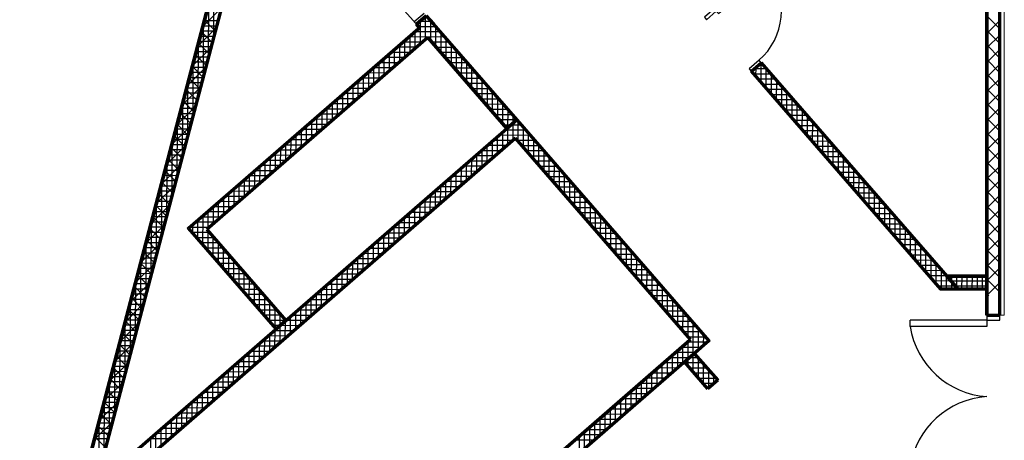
# Model space of a CAD drawing. Header units: millimetres. Extents: x 98667 to 994031, y -2704 to 533009.
# Tile 65 of 153: x 437309 to 452443, y 176928 to 183397. Entities that reach past the tile are written whole.
import ezdxf

# ---------------------------------------------------------------- set-up
doc = ezdxf.new("R2010")
doc.units = ezdxf.units.MM
for name, color, linetype, lineweight in [('A-DOOR-FULL', 2, 'Continuous', 25), ('A-DOOR-HEAD', 3, 'Continuous', 35), ('A-WALL-FNSH', 1, 'Continuous', 15), ('A-WALL-FULL', 6, 'Continuous', 70), ('A-WALL-PATT', 5, 'Continuous', 15)]:
    doc.layers.add(name, color=color, linetype=linetype, lineweight=lineweight)
doc.layers.add('A-WALL-PATT-50', color=5, linetype='Continuous')

# ---------------------------------------------------------------- blocks, each defined once
blk = doc.blocks.new('1200mm door')
at = {"layer": 'A-DOOR-FULL'}
for p, q in [((0, 1000), (-200, 1000)), ((-200, 1000), (-200, 950)), ((-200, 950), (0, 950)), ((0, 950), (0, 1000)), ((-1200, -1), (-1200, -50)), ((-200, -1), (-1200, -1)), ((-1200, -50), (-200, -50)), ((-200, -50), (-200, -1)), ((0, -50), (-200, -50)), ((-200, -50), (-200, -100)), ((-200, -100), (0, -100)), ((0, -100), (0, -50))]:
    blk.add_line(p, q, dxfattribs=at)
blk.add_ellipse((-200, -50), major_axis=(238, -971), ratio=1, start_param=2.901032, end_param=4.423198, dxfattribs=at)

msp = doc.modelspace()

# ---------------------------------------------------------------- linework, layer by layer
at = {"layer": 'A-DOOR-FULL', "color": 251}
for p, q in [((443524, 183494), (443373, 183363)), ((443406, 183326), (443557, 183457)), ((443373, 183363), (443406, 183326)), ((452173, 178776), (450996, 178776)), ((450996, 178678), (450996, 178776)), ((452173, 178850), (452173, 178776)), ((452373, 178850), (452173, 178850)), ((452173, 178776), (452173, 178678)), ((452173, 178776), (452373, 178776)), ((452373, 178776), (452373, 178850)), ((452173, 178678), (450996, 178678))]:
    msp.add_line(p, q, dxfattribs=at)
for centre, radius, start, end in [((452261, 178877), 1280, 188.9438, 266.0569), ((452260, 176325), 1279, 93.8999, 171.1004)]:
    msp.add_arc(centre, radius, start, end, dxfattribs=at)
at = {"layer": 'A-DOOR-HEAD', "color": 251}
msp.add_line((443406, 183326), (442061, 184873), dxfattribs=at)
at = {"layer": 'A-WALL-FNSH', "color": 251}
for p, q in [((437309, 172644), (441228, 187547)), ((441366, 187170), (438500, 176269)), ((447924, 178459), (443568, 183467)), ((439884, 180190), (443431, 183274)), ((443406, 183326, 0), (443395, 183316, 0)), ((443431, 183274), (443395, 183316)), ((448705, 182734, 0), (448717, 182744, 0)), ((451567, 179465, 0), (448717, 182744, 0)), ((448555, 182603, 0), (448543, 182593, 0)), ((451462, 179235), (448543, 182593)), ((438396, 175874), (444929, 181553)), ((444929, 181553), (447599, 178482)), ((441230, 178642), (439884, 180190)), ((452158, 179465, 0), (451567, 179465, 0)), ((452158, 179235), (451462, 179235)), ((452158, 178850), (452158, 179235)), ((438500, 176269), (441230, 178642)), ((447599, 178482), (441282, 172990)), ((447699, 178264), (447924, 178459)), ((448049, 177861), (447699, 178264)), ((448038, 177851, 0), (448049, 177861, 0))]:
    msp.add_line(p, q, dxfattribs=at)
at = {"layer": 'A-WALL-FNSH', "color": 251, "linetype": 'ByBlock'}
for p, q in [((452443, 178850), (452443, 186696)), ((452158, 179465, 0), (452158, 185649, 0)), ((452173, 178850), (452158, 178850)), ((452373, 178850), (452443, 178850))]:
    msp.add_line(p, q, dxfattribs=at)
at = {"layer": 'A-WALL-FULL', "color": 251}
for p, q in [((441241, 187539, 0), (437324, 172642, 0)), ((441359, 187201, 0), (438473, 176226, 0)), ((452373, 183262, 0), (452373, 186165, 0)), ((452173, 183262, 0), (452173, 185682, 0)), ((443557, 183457), (443406, 183326)), ((443557, 183457), (443667, 183331)), ((443406, 183326), (443452, 183272)), ((443584, 183121, 0), (444798, 181724, 0)), ((452173, 178850, 0), (452173, 183262, 0)), ((452373, 178850), (452373, 183262)), ((448555, 182603), (448706, 182734)), ((448705, 182734, 0), (451560, 179450, 0)), ((451469, 179250), (448555, 182603)), ((452173, 179450, 0), (451560, 179450, 0)), ((452173, 179250, 0), (451469, 179250, 0)), ((452173, 178850), (452373, 178850))]:
    msp.add_line(p, q, dxfattribs=at)
at = {"layer": 'A-WALL-FULL', "color": 251, "linetype": 'ByBlock'}
for p, q in [((438216, 176036), (441241, 187539)), ((441359, 187201), (438473, 176226)), ((452173, 186912), (452173, 178850)), ((452373, 178850), (452373, 186711)), ((443406, 183326), (443557, 183457)), ((443557, 183457), (444949, 181855)), ((439905, 180189), (443452, 183272)), ((443452, 183272), (443406, 183326)), ((443584, 183121), (440188, 180168)), ((444798, 181724), (443584, 183121)), ((448555, 182603), (448705, 182734)), ((448705, 182734), (451734, 179250)), ((451469, 179250), (448555, 182603)), ((438309, 176083), (444950, 181856)), ((444949, 181855), (444798, 181724)), ((444950, 181856), (447902, 178460)), ((444930, 181574), (438440, 175932)), ((447620, 178480), (444930, 181574)), ((441251, 178641), (439905, 180189)), ((440188, 180168), (441402, 178772)), ((451560, 179450), (452173, 179450)), ((451734, 179250), (451560, 179450)), ((452173, 179450), (452173, 179250)), ((451734, 179250), (451469, 179250)), ((452173, 179250), (451734, 179250)), ((441402, 178772), (441251, 178641)), ((452173, 178850), (452373, 178850)), ((447902, 178460), (441261, 172687)), ((441281, 172969), (447620, 178480)), ((447527, 178134), (447678, 178265)), ((447887, 177720), (447527, 178134)), ((447678, 178265), (448038, 177851)), ((448038, 177851), (447887, 177720))]:
    msp.add_line(p, q, dxfattribs=at)
at = {"layer": 'A-WALL-PATT', "color": 251, "linetype": 'Continuous'}
for p, q in [((440125, 183294), (440405, 183573)), ((452373, 183257), (452173, 183458)), ((440045, 182991), (440325, 183269)), ((440314, 183226), (440150, 183390)), ((443634, 183368), (443455, 183368)), ((443468, 183021), (443469, 183380)), ((443627, 183071), (443628, 183375)), ((452173, 183186), (452373, 183385)), ((440267, 183048), (440103, 183212)), ((443309, 182883), (443310, 183148)), ((443773, 183209), (443381, 183210)), ((443785, 182889), (443786, 183193)), ((452373, 183032), (452173, 183233)), ((452173, 182962), (452373, 183161)), ((439965, 182688), (440245, 182966)), ((440220, 182870), (440056, 183034)), ((443150, 182744), (443151, 183010)), ((443503, 183051), (443199, 183052)), ((443911, 183050), (443645, 183050)), ((443944, 182707), (443945, 183011)), ((452373, 182807), (452173, 183008)), ((440173, 182692), (440010, 182856)), ((442991, 182606), (442992, 182872)), ((443321, 182893), (443017, 182893)), ((444049, 182890), (443784, 182891)), ((444102, 182525), (444103, 182829)), ((452173, 182738), (452373, 182937)), ((439886, 182385), (440166, 182663)), ((440126, 182514), (439963, 182678)), ((442832, 182468), (442833, 182733)), ((443139, 182734), (442835, 182735)), ((444188, 182731), (443922, 182732)), ((448719, 182719), (448688, 182719)), ((448705, 182430), (448706, 182733)), ((452373, 182582), (452173, 182783)), ((452173, 182514), (452373, 182713)), ((442957, 182576), (442653, 182577)), ((442673, 182329), (442673, 182595)), ((444326, 182572), (444060, 182573)), ((444260, 182343), (444261, 182647)), ((448857, 182560), (448592, 182560)), ((448864, 182248), (448865, 182551)), ((452373, 182356), (452173, 182558)), ((439806, 182081), (440086, 182360)), ((440080, 182335), (439916, 182500)), ((442775, 182418), (442470, 182419)), ((442514, 182191), (442514, 182457)), ((444464, 182413), (444199, 182414)), ((444418, 182161), (444419, 182465)), ((448995, 182401), (448730, 182401)), ((449022, 182066), (449023, 182369)), ((452173, 182290), (452373, 182489)), ((440033, 182157), (439869, 182322)), ((442593, 182260), (442288, 182260)), ((442354, 182052), (442355, 182318)), ((444603, 182254), (444337, 182255)), ((444577, 181979), (444578, 182283)), ((449134, 182241), (448869, 182242)), ((452373, 182131), (452173, 182332)), ((452173, 182066), (452373, 182265)), ((439986, 181979), (439822, 182144)), ((442411, 182101), (442106, 182102)), ((442195, 181914), (442196, 182180)), ((444741, 182095), (444475, 182096)), ((444735, 181797), (444736, 182101)), ((449272, 182082), (449007, 182083)), ((449180, 181884), (449181, 182187)), ((452373, 181906), (452173, 182107)), ((439726, 181778), (440006, 182057)), ((439939, 181801), (439776, 181966)), ((442229, 181943), (441924, 181944)), ((442036, 181776), (442037, 182042)), ((444879, 181936), (444614, 181936)), ((444894, 181807), (444894, 181919)), ((449410, 181923), (449145, 181924)), ((449338, 181702), (449339, 182005)), ((452173, 181842), (452373, 182041)), ((439892, 181623), (439729, 181788)), ((441718, 181499), (441719, 181765)), ((442047, 181785), (441742, 181786)), ((441877, 181637), (441878, 181903)), ((444859, 181777), (444752, 181777)), ((445020, 181777), (444859, 181777)), ((444893, 181542), (444894, 181807)), ((449549, 181764), (449284, 181765)), ((449497, 181520), (449498, 181823)), ((452373, 181681), (452173, 181882)), ((452173, 181618), (452373, 181817)), ((439647, 181475), (439927, 181754)), ((439846, 181445), (439682, 181610)), ((441559, 181361), (441559, 181627)), ((441865, 181627), (441560, 181627)), ((445158, 181617), (444677, 181619)), ((444734, 181404), (444735, 181669)), ((445051, 181435), (445052, 181739)), ((449687, 181605), (449422, 181606)), ((449655, 181337), (449656, 181641)), ((452373, 181456), (452173, 181657)), ((441683, 181468), (441378, 181469)), ((441400, 181222), (441400, 181488)), ((444798, 181460), (444495, 181461)), ((444575, 181265), (444575, 181531)), ((445296, 181458), (445031, 181459)), ((445210, 181253), (445211, 181557)), ((449813, 181155), (449814, 181459)), ((452173, 181395), (452373, 181593)), ((439567, 181172), (439847, 181450)), ((439799, 181267), (439635, 181432)), ((441501, 181310), (441196, 181311)), ((441240, 181084), (441241, 181350)), ((444616, 181301), (444313, 181302)), ((444416, 181127), (444416, 181392)), ((445368, 181071), (445369, 181375)), ((449825, 181446), (449560, 181447)), ((452373, 181231), (452173, 181432)), ((452173, 181171), (452373, 181370)), ((439752, 181089), (439588, 181254)), ((441319, 181152), (441014, 181153)), ((441081, 180945), (441082, 181212)), ((444256, 180989), (444257, 181254)), ((445435, 181299), (445169, 181300)), ((445526, 180889), (445527, 181193)), ((449964, 181287), (449698, 181287)), ((449971, 180973), (449972, 181277)), ((452373, 181006), (452173, 181207)), ((439487, 180869), (439767, 181147)), ((439705, 180911), (439542, 181076)), ((440922, 180807), (440923, 181073)), ((444097, 180850), (444098, 181116)), ((444434, 181143), (444131, 181144)), ((445573, 181140), (445307, 181141)), ((445684, 180707), (445685, 181011)), ((450102, 181128), (449837, 181128)), ((450130, 180791), (450131, 181095)), ((452173, 180947), (452373, 181146)), ((439658, 180733), (439495, 180897)), ((440763, 180669), (440764, 180935)), ((441137, 180994), (440832, 180994)), ((443938, 180712), (443939, 180977)), ((444252, 180985), (443949, 180986)), ((445711, 180981), (445446, 180982)), ((450240, 180968), (449975, 180969)), ((450288, 180609), (450289, 180913)), ((452373, 180781), (452173, 180982)), ((452173, 180723), (452373, 180922)), ((439407, 180566), (439687, 180844)), ((439611, 180555), (439448, 180719)), ((440604, 180530), (440605, 180797)), ((440955, 180835), (440650, 180836)), ((443620, 180435), (443621, 180701)), ((444070, 180827), (443767, 180828)), ((443779, 180574), (443780, 180839)), ((445850, 180822), (445584, 180823)), ((445843, 180525), (445844, 180829)), ((450379, 180809), (450113, 180810)), ((450446, 180427), (450447, 180731)), ((452373, 180555), (452173, 180757)), ((452173, 180499), (452373, 180698)), ((440445, 180392), (440446, 180658)), ((440773, 180677), (440468, 180678)), ((443461, 180297), (443462, 180562)), ((443888, 180668), (443585, 180669)), ((445988, 180663), (445722, 180663)), ((446001, 180343), (446002, 180647)), ((450517, 180650), (450252, 180651)), ((450604, 180245), (450605, 180549)), ((439328, 180263), (439608, 180541)), ((439565, 180377), (439401, 180541)), ((440286, 180254), (440286, 180520)), ((440591, 180519), (440286, 180520)), ((443302, 180159), (443302, 180424)), ((443706, 180510), (443403, 180511)), ((446126, 180504), (445861, 180504)), ((446159, 180161), (446160, 180465)), ((450655, 180491), (450390, 180492)), ((452373, 180330), (452173, 180531)), ((452173, 180275), (452373, 180474)), ((439518, 180199), (439354, 180363)), ((439968, 180117), (439968, 180243)), ((440409, 180361), (440104, 180361)), ((440126, 179935), (440127, 180382)), ((443143, 180020), (443143, 180286)), ((443524, 180352), (443220, 180353)), ((446265, 180344), (445999, 180345)), ((446317, 179979), (446318, 180283)), ((450794, 180332), (450528, 180333)), ((450763, 180063), (450764, 180367)), ((452373, 180105), (452173, 180306)), ((452173, 180051), (452373, 180250)), ((439248, 179959), (439528, 180238)), ((439471, 180021), (439307, 180185)), ((440227, 180202), (439922, 180203)), ((442983, 179882), (442984, 180147)), ((443342, 180194), (443038, 180195)), ((446403, 180185), (446137, 180186)), ((446476, 179797), (446477, 180101)), ((450932, 180173), (450667, 180173)), ((450921, 179881), (450922, 180185)), ((439424, 179843), (439261, 180007)), ((440297, 180043), (440031, 180044)), ((440284, 179753), (440285, 180056)), ((442824, 179744), (442825, 180009)), ((443160, 180035), (442856, 180036)), ((446541, 180026), (446276, 180027)), ((451070, 180014), (450805, 180014)), ((451079, 179699), (451080, 180003)), ((452373, 179880), (452173, 180081)), ((452173, 179827), (452373, 180026)), ((439168, 179656), (439448, 179935)), ((439377, 179665), (439214, 179829)), ((440435, 179884), (440169, 179885)), ((440443, 179571), (440443, 179874)), ((442665, 179605), (442666, 179871)), ((442978, 179877), (442674, 179878)), ((446680, 179867), (446414, 179868)), ((446634, 179615), (446635, 179919)), ((451209, 179854), (450943, 179855)), ((451237, 179517), (451238, 179820)), ((452373, 179655), (452173, 179856)), ((452173, 179603), (452373, 179802)), ((439331, 179487), (439167, 179651)), ((440573, 179725), (440308, 179726)), ((440601, 179389), (440602, 179692)), ((442796, 179719), (442492, 179720)), ((442506, 179467), (442507, 179732)), ((446818, 179708), (446552, 179709)), ((446792, 179433), (446793, 179736)), ((451347, 179695), (451082, 179696)), ((451396, 179335), (451397, 179638)), ((439089, 179353), (439369, 179631)), ((440712, 179566), (440446, 179567)), ((440759, 179207), (440760, 179510)), ((442614, 179561), (442310, 179562)), ((442347, 179329), (442348, 179594)), ((446956, 179549), (446691, 179549)), ((446950, 179251), (446951, 179554)), ((451485, 179536), (451220, 179537)), ((452373, 179430), (452173, 179631)), ((452173, 179380), (452373, 179578)), ((439284, 179309), (439120, 179473)), ((440850, 179407), (440584, 179408)), ((442432, 179402), (442128, 179403)), ((442188, 179190), (442188, 179456)), ((447095, 179390), (446829, 179390)), ((447109, 179069), (447110, 179372)), ((451624, 179377), (451358, 179378)), ((451554, 179250), (451555, 179456)), ((452173, 179376), (451624, 179377)), ((451713, 179274), (451714, 179450)), ((451872, 179250), (451872, 179450)), ((452030, 179250), (452031, 179450)), ((452373, 179205), (452173, 179406)), ((452173, 179156), (452373, 179354)), ((439009, 179050), (439289, 179328)), ((439237, 179131), (439073, 179295)), ((440988, 179248), (440723, 179248)), ((440917, 179025), (440918, 179328)), ((442250, 179244), (441946, 179245)), ((442029, 179052), (442029, 179317)), ((447233, 179230), (446967, 179231)), ((447267, 178886), (447268, 179190)), ((451713, 179250), (451713, 179274)), ((439190, 178952), (439027, 179117)), ((441127, 179089), (440861, 179089)), ((441076, 178843), (441076, 179146)), ((441710, 178775), (441711, 179041)), ((442068, 179086), (441764, 179087)), ((441869, 178914), (441870, 179179)), ((447371, 179071), (447106, 179072)), ((452203, 179150), (452173, 179181)), ((438929, 178747), (439209, 179025)), ((439143, 178774), (438980, 178939)), ((441265, 178929), (440999, 178930)), ((441234, 178661), (441235, 178964)), ((441551, 178637), (441552, 178902)), ((441886, 178928), (441582, 178929)), ((447510, 178912), (447244, 178913)), ((447425, 178704), (447426, 179008)), ((439096, 178596), (438933, 178761)), ((441400, 178770), (441138, 178771)), ((441392, 178499), (441393, 178764)), ((441393, 178764), (441393, 178782)), ((441704, 178769), (441400, 178770)), ((447648, 178753), (447382, 178754)), ((447583, 178522), (447584, 178826)), ((438849, 178444), (439130, 178722)), ((439050, 178418), (438886, 178583)), ((441522, 178611), (441218, 178612)), ((441233, 178360), (441234, 178626)), ((447786, 178594), (447521, 178595)), ((447742, 178320), (447743, 178644)), ((441340, 178453), (441036, 178454)), ((441074, 178222), (441075, 178487)), ((447873, 178435), (447569, 178436)), ((447582, 178182), (447583, 178448)), ((447901, 178459), (447901, 178462)), ((438770, 178140), (439050, 178419)), ((439003, 178240), (438839, 178405)), ((441158, 178295), (440854, 178296)), ((440915, 178084), (440915, 178349)), ((447691, 178277), (447387, 178278)), ((447423, 178044), (447424, 178310)), ((438956, 178062), (438792, 178227)), ((440976, 178136), (440672, 178137)), ((440756, 177945), (440756, 178211)), ((447264, 177905), (447265, 178171)), ((447582, 178071), (447582, 178182)), ((447740, 177889), (447741, 178193)), ((438690, 177837), (438970, 178116)), ((438909, 177884), (438746, 178049)), ((440794, 177978), (440490, 177979)), ((440596, 177807), (440597, 178072)), ((447105, 177767), (447106, 178033)), ((447509, 178118), (447205, 178119)), ((447806, 178118), (447541, 178118)), ((447899, 177730), (447900, 178010)), ((438862, 177706), (438699, 177871)), ((440611, 177820), (440308, 177821)), ((440437, 177669), (440438, 177934)), ((446946, 177629), (446947, 177895)), ((447327, 177960), (447023, 177961)), ((447945, 177958), (447679, 177959)), ((438610, 177534), (438890, 177813)), ((438816, 177528), (438652, 177692)), ((440278, 177530), (440279, 177796)), ((446787, 177490), (446788, 177756)), ((447145, 177802), (446841, 177803)), ((447979, 177800), (447817, 177800)), ((439960, 177254), (439961, 177519)), ((440119, 177392), (440120, 177657)), ((440429, 177662), (440126, 177663)), ((446628, 177352), (446628, 177618)), ((446963, 177644), (446659, 177645)), ((438531, 177231), (438811, 177509)), ((438769, 177350), (438605, 177514)), ((439801, 177115), (439802, 177381)), ((440247, 177503), (439944, 177504)), ((446469, 177214), (446469, 177480)), ((446781, 177485), (446477, 177486)), ((438722, 177172), (438558, 177336)), ((439642, 176977), (439642, 177242)), ((440065, 177345), (439762, 177346)), ((446599, 177327), (446295, 177328)), ((446309, 177075), (446310, 177341)), ((438451, 176928), (438731, 177206)), ((438675, 176994), (438512, 177158)), ((439483, 176838), (439483, 177104)), ((439883, 177187), (439580, 177188)), ((445991, 176799), (445992, 177065)), ((446417, 177169), (446113, 177170)), ((446150, 176937), (446151, 177203)), ((438628, 176816), (438465, 176980)), ((439323, 176700), (439324, 176966)), ((439701, 177029), (439398, 177030)), ((446235, 177011), (445931, 177012))]:
    msp.add_line(p, q, dxfattribs=at)
at = {"layer": 'A-WALL-PATT-50', "color": 251, "linetype": 'Continuous'}
for p, q in [((440294, 183150), (440296, 183945)), ((440213, 182845), (440216, 183639)), ((443548, 183090), (443549, 183450)), ((440333, 183298), (440126, 183298)), ((440133, 182539), (440135, 183334)), ((440353, 183377), (440147, 183378)), ((443703, 183288), (443438, 183289)), ((443634, 183368), (443455, 183368)), ((443468, 183021), (443469, 183380)), ((443627, 183071), (443628, 183375)), ((443706, 182980), (443707, 183284)), ((440291, 183139), (440084, 183140)), ((440312, 183218), (440105, 183219)), ((443842, 183129), (443290, 183131)), ((443309, 182883), (443310, 183148)), ((443773, 183209), (443381, 183210)), ((443389, 182952), (443389, 183217)), ((443785, 182889), (443786, 183193)), ((440249, 182980), (440042, 182981)), ((440053, 182234), (440055, 183029)), ((440270, 183060), (440063, 183060)), ((443412, 182972), (443108, 182972)), ((443150, 182744), (443151, 183010)), ((443503, 183051), (443199, 183052)), ((443230, 182813), (443230, 183079)), ((443911, 183050), (443645, 183050)), ((443980, 182970), (443715, 182971)), ((443865, 182798), (443865, 183102)), ((443944, 182707), (443945, 183011)), ((440207, 182822), (440001, 182822)), ((440228, 182901), (440022, 182902)), ((443230, 182813), (442926, 182814)), ((442991, 182606), (442992, 182872)), ((443321, 182893), (443017, 182893)), ((443070, 182675), (443071, 182941)), ((444049, 182890), (443784, 182891)), ((444023, 182616), (444024, 182920)), ((444102, 182525), (444103, 182829)), ((440166, 182663), (439959, 182664)), ((439973, 181929), (439975, 182724)), ((440187, 182742), (439980, 182743)), ((442752, 182398), (442753, 182664)), ((442832, 182468), (442833, 182733)), ((443139, 182734), (442835, 182735)), ((442911, 182537), (442912, 182802)), ((444118, 182811), (443853, 182812)), ((444188, 182731), (443922, 182732)), ((444181, 182434), (444182, 182738)), ((448626, 182521), (448627, 182666)), ((448719, 182719), (448688, 182719)), ((448705, 182430), (448706, 182733)), ((440145, 182584), (439938, 182584)), ((442593, 182260), (442594, 182526)), ((442957, 182576), (442653, 182577)), ((442673, 182329), (442673, 182595)), ((443048, 182655), (442744, 182656)), ((444257, 182652), (443991, 182653)), ((444326, 182572), (444060, 182573)), ((444260, 182343), (444261, 182647)), ((444339, 182252), (444340, 182556)), ((448857, 182560), (448592, 182560)), ((448788, 182639), (448597, 182640)), ((448785, 182339), (448785, 182642)), ((448864, 182248), (448865, 182551)), ((439893, 181624), (439895, 182419)), ((440103, 182425), (439897, 182426)), ((440124, 182504), (439917, 182505)), ((442434, 182122), (442435, 182387)), ((442775, 182418), (442470, 182419)), ((442514, 182191), (442514, 182457)), ((442866, 182497), (442562, 182498)), ((444395, 182493), (444130, 182493)), ((444464, 182413), (444199, 182414)), ((444418, 182161), (444419, 182465)), ((444498, 182070), (444498, 182374)), ((448926, 182480), (448661, 182481)), ((448995, 182401), (448730, 182401)), ((448943, 182157), (448944, 182460)), ((449022, 182066), (449023, 182369)), ((440061, 182266), (439855, 182267)), ((440082, 182346), (439876, 182346)), ((442275, 181983), (442276, 182249)), ((442593, 182260), (442288, 182260)), ((442354, 182052), (442355, 182318)), ((442684, 182339), (442379, 182339)), ((444533, 182334), (444268, 182334)), ((444603, 182254), (444337, 182255)), ((444577, 181979), (444578, 182283)), ((449065, 182321), (448799, 182322)), ((449134, 182241), (448869, 182242)), ((449101, 181975), (449102, 182278)), ((439812, 181319), (439815, 182114)), ((440020, 182108), (439813, 182108)), ((440041, 182187), (439834, 182188)), ((442411, 182101), (442106, 182102)), ((442116, 181845), (442116, 182111)), ((442195, 181914), (442196, 182180)), ((442502, 182180), (442197, 182181)), ((444672, 182174), (444406, 182175)), ((444741, 182095), (444475, 182096)), ((444656, 181888), (444657, 182192)), ((444735, 181797), (444736, 182101)), ((449203, 182162), (448938, 182163)), ((449272, 182082), (449007, 182083)), ((449180, 181884), (449181, 182187)), ((449259, 181793), (449260, 182096)), ((439978, 181949), (439771, 181950)), ((439999, 182029), (439792, 182029)), ((442229, 181943), (441924, 181944)), ((441957, 181706), (441957, 181972)), ((442320, 182022), (442015, 182023)), ((442036, 181776), (442037, 182042)), ((444810, 182015), (444545, 182016)), ((444879, 181936), (444614, 181936)), ((444814, 181738), (444815, 182010)), ((444894, 181807), (444894, 181919)), ((449341, 182003), (449076, 182004)), ((449410, 181923), (449145, 181924)), ((449338, 181702), (449339, 182005)), ((449418, 181611), (449418, 181914)), ((439936, 181791), (439730, 181791)), ((439732, 181014), (439734, 181809)), ((439957, 181870), (439751, 181870)), ((441718, 181499), (441719, 181765)), ((442047, 181785), (441742, 181786)), ((441797, 181568), (441798, 181834)), ((442138, 181864), (441833, 181865)), ((441877, 181637), (441878, 181903)), ((444948, 181856), (444683, 181857)), ((444859, 181777), (444752, 181777)), ((445020, 181777), (444859, 181777)), ((444893, 181542), (444894, 181807)), ((444950, 181856), (444950, 181856)), ((444972, 181526), (444973, 181830)), ((449480, 181844), (449214, 181844)), ((449549, 181764), (449284, 181765)), ((449497, 181520), (449498, 181823)), ((439895, 181632), (439688, 181633)), ((439915, 181711), (439709, 181712)), ((441559, 181361), (441559, 181627)), ((441865, 181627), (441560, 181627)), ((441638, 181430), (441639, 181696)), ((441956, 181706), (441651, 181706)), ((445158, 181617), (444677, 181619)), ((444734, 181404), (444735, 181669)), ((445089, 181697), (444768, 181698)), ((444813, 181473), (444814, 181738)), ((445051, 181435), (445052, 181739)), ((445131, 181344), (445131, 181648)), ((449618, 181685), (449353, 181685)), ((449687, 181605), (449422, 181606)), ((449576, 181429), (449577, 181732)), ((449655, 181337), (449656, 181641)), ((439853, 181473), (439646, 181474)), ((439652, 180709), (439654, 181504)), ((439874, 181553), (439667, 181553)), ((441683, 181468), (441378, 181469)), ((441400, 181222), (441400, 181488)), ((441774, 181547), (441469, 181548)), ((441479, 181291), (441480, 181558)), ((444495, 181196), (444496, 181461)), ((444798, 181460), (444495, 181461)), ((444575, 181265), (444575, 181531)), ((444889, 181539), (444586, 181540)), ((444654, 181335), (444655, 181600)), ((445227, 181538), (444961, 181539)), ((445296, 181458), (445031, 181459)), ((445210, 181253), (445211, 181557)), ((445289, 181162), (445290, 181466)), ((449756, 181525), (449491, 181526)), ((449734, 181246), (449735, 181550)), ((449813, 181155), (449814, 181459)), ((439811, 181315), (439605, 181315)), ((439832, 181394), (439625, 181395)), ((441501, 181310), (441196, 181311)), ((441240, 181084), (441241, 181350)), ((441592, 181389), (441287, 181390)), ((441320, 181153), (441321, 181419)), ((444616, 181301), (444313, 181302)), ((444336, 181058), (444337, 181323)), ((444707, 181381), (444404, 181381)), ((444416, 181127), (444416, 181392)), ((445365, 181379), (445100, 181379)), ((445368, 181071), (445369, 181375)), ((449825, 181446), (449560, 181447)), ((449895, 181366), (449629, 181367)), ((449892, 181064), (449893, 181368)), ((439769, 181156), (439563, 181157)), ((439572, 180404), (439574, 181199)), ((439790, 181235), (439584, 181236)), ((441319, 181152), (441014, 181153)), ((441081, 180945), (441082, 181212)), ((441410, 181231), (441105, 181232)), ((441161, 181015), (441162, 181281)), ((444177, 180920), (444178, 181185)), ((444525, 181222), (444222, 181223)), ((444256, 180989), (444257, 181254)), ((445435, 181299), (445169, 181300)), ((445504, 181220), (445238, 181220)), ((445447, 180980), (445448, 181284)), ((445526, 180889), (445527, 181193)), ((449964, 181287), (449698, 181287)), ((450033, 181207), (449768, 181208)), ((449971, 180973), (449972, 181277)), ((450051, 180882), (450051, 181186)), ((439728, 180997), (439521, 180998)), ((439749, 181077), (439542, 181077)), ((440843, 180738), (440843, 181004)), ((440922, 180807), (440923, 181073)), ((441228, 181073), (440923, 181073)), ((441002, 180876), (441003, 181143)), ((444018, 180781), (444019, 181047)), ((444343, 181064), (444040, 181065)), ((444097, 180850), (444098, 181116)), ((444434, 181143), (444131, 181144)), ((445573, 181140), (445307, 181141)), ((445642, 181060), (445376, 181061)), ((445605, 180798), (445606, 181102)), ((445684, 180707), (445685, 181011)), ((450102, 181128), (449837, 181128)), ((450171, 181048), (449906, 181049)), ((450130, 180791), (450131, 181095)), ((450209, 180700), (450210, 181004)), ((439492, 180099), (439494, 180894)), ((439707, 180918), (439500, 180919)), ((440684, 180600), (440684, 180866)), ((441046, 180914), (440741, 180915)), ((440763, 180669), (440764, 180935)), ((441137, 180994), (440832, 180994)), ((444161, 180906), (443858, 180907)), ((443859, 180643), (443859, 180908)), ((443938, 180712), (443939, 180977)), ((444252, 180985), (443949, 180986)), ((445711, 180981), (445446, 180982)), ((445780, 180901), (445515, 180902)), ((445764, 180616), (445764, 180920)), ((450240, 180968), (449975, 180969)), ((450310, 180889), (450044, 180890)), ((450288, 180609), (450289, 180913)), ((439665, 180759), (439459, 180760)), ((439686, 180839), (439479, 180839)), ((440524, 180461), (440525, 180728)), ((440864, 180756), (440559, 180757)), ((440604, 180530), (440605, 180797)), ((440955, 180835), (440650, 180836)), ((443620, 180435), (443621, 180701)), ((443979, 180748), (443676, 180748)), ((443700, 180505), (443700, 180770)), ((444070, 180827), (443767, 180828)), ((443779, 180574), (443780, 180839)), ((445850, 180822), (445584, 180823)), ((445919, 180742), (445653, 180743)), ((445843, 180525), (445844, 180829)), ((445922, 180434), (445923, 180738)), ((450379, 180809), (450113, 180810)), ((450448, 180730), (450183, 180730)), ((450367, 180518), (450368, 180822)), ((450446, 180427), (450447, 180731)), ((439411, 179794), (439413, 180589)), ((439623, 180601), (439417, 180601)), ((439644, 180680), (439438, 180681)), ((440365, 180323), (440366, 180589)), ((440682, 180598), (440377, 180599)), ((440445, 180392), (440446, 180658)), ((440773, 180677), (440468, 180678)), ((443461, 180297), (443462, 180562)), ((443797, 180589), (443494, 180590)), ((443540, 180366), (443541, 180632)), ((443888, 180668), (443585, 180669)), ((445988, 180663), (445722, 180663)), ((446057, 180583), (445791, 180584)), ((446001, 180343), (446002, 180647)), ((446080, 180252), (446081, 180556)), ((450517, 180650), (450252, 180651)), ((450586, 180571), (450321, 180571)), ((450525, 180336), (450526, 180640)), ((450604, 180245), (450605, 180549)), ((439582, 180442), (439375, 180443)), ((439603, 180521), (439396, 180522)), ((440500, 180440), (440195, 180440)), ((440206, 180184), (440207, 180451)), ((440286, 180254), (440286, 180520)), ((440591, 180519), (440286, 180520)), ((443302, 180159), (443302, 180424)), ((443615, 180431), (443311, 180432)), ((443381, 180228), (443382, 180493)), ((443706, 180510), (443403, 180511)), ((446126, 180504), (445861, 180504)), ((446195, 180424), (445930, 180425)), ((446159, 180161), (446160, 180465)), ((450655, 180491), (450390, 180492)), ((450725, 180411), (450459, 180412)), ((450684, 180154), (450684, 180458)), ((439331, 179489), (439333, 180283)), ((439540, 180284), (439333, 180284)), ((439561, 180363), (439354, 180363)), ((439968, 180117), (439968, 180243)), ((440318, 180281), (440013, 180282)), ((440047, 180026), (440048, 180313)), ((440409, 180361), (440104, 180361)), ((440126, 179935), (440127, 180382)), ((443433, 180273), (443129, 180274)), ((443143, 180020), (443143, 180286)), ((443524, 180352), (443220, 180353)), ((443222, 180089), (443223, 180355)), ((446265, 180344), (445999, 180345)), ((446334, 180265), (446068, 180266)), ((446238, 180070), (446239, 180374)), ((446317, 179979), (446318, 180283)), ((450794, 180332), (450528, 180333)), ((450863, 180252), (450597, 180253)), ((450763, 180063), (450764, 180367)), ((450842, 179972), (450843, 180276)), ((439498, 180125), (439292, 180125)), ((439519, 180204), (439313, 180205)), ((440227, 180202), (439922, 180203)), ((440227, 180123), (439962, 180124)), ((440205, 179844), (440206, 180147)), ((443251, 180115), (442947, 180115)), ((442983, 179882), (442984, 180147)), ((443342, 180194), (443038, 180195)), ((443063, 179951), (443064, 180217)), ((446403, 180185), (446137, 180186)), ((446472, 180106), (446206, 180106)), ((446397, 179888), (446397, 180192)), ((446476, 179797), (446477, 180101)), ((450932, 180173), (450667, 180173)), ((451001, 180093), (450736, 180094)), ((450921, 179881), (450922, 180185)), ((451000, 179790), (451001, 180094)), ((439457, 179966), (439250, 179967)), ((439251, 179184), (439253, 179978)), ((439478, 180046), (439271, 180046)), ((440297, 180043), (440031, 180044)), ((440366, 179964), (440100, 179964)), ((440284, 179753), (440285, 180056)), ((440363, 179662), (440364, 179965)), ((442745, 179674), (442745, 179940)), ((443069, 179956), (442765, 179957)), ((442824, 179744), (442825, 180009)), ((443160, 180035), (442856, 180036)), ((442904, 179813), (442905, 180078)), ((446541, 180026), (446276, 180027)), ((446610, 179947), (446345, 179947)), ((446555, 179706), (446556, 180010)), ((451070, 180014), (450805, 180014)), ((451079, 179699), (451080, 180003)), ((439415, 179808), (439208, 179808)), ((439436, 179887), (439229, 179888)), ((440435, 179884), (440169, 179885)), ((440504, 179805), (440238, 179805)), ((440443, 179571), (440443, 179874)), ((442887, 179798), (442583, 179799)), ((442586, 179536), (442586, 179802)), ((442665, 179605), (442666, 179871)), ((442978, 179877), (442674, 179878)), ((446680, 179867), (446414, 179868)), ((446749, 179787), (446483, 179788)), ((446634, 179615), (446635, 179919)), ((446713, 179524), (446714, 179828)), ((451140, 179934), (450874, 179935)), ((451209, 179854), (450943, 179855)), ((451158, 179608), (451159, 179912)), ((451237, 179517), (451238, 179820)), ((439373, 179649), (439167, 179650)), ((439171, 178878), (439173, 179673)), ((439394, 179728), (439187, 179729)), ((440573, 179725), (440308, 179726)), ((440642, 179645), (440377, 179646)), ((440522, 179480), (440523, 179783)), ((440601, 179389), (440602, 179692)), ((442705, 179640), (442401, 179641)), ((442426, 179398), (442427, 179663)), ((442796, 179719), (442492, 179720)), ((442506, 179467), (442507, 179732)), ((446818, 179708), (446552, 179709)), ((446792, 179433), (446793, 179736)), ((446871, 179342), (446872, 179645)), ((451278, 179775), (451012, 179776)), ((451347, 179695), (451082, 179696)), ((451317, 179426), (451317, 179729)), ((451396, 179335), (451397, 179638)), ((439332, 179490), (439125, 179491)), ((439352, 179570), (439146, 179570)), ((440712, 179566), (440446, 179567)), ((440781, 179486), (440515, 179487)), ((440680, 179298), (440681, 179601)), ((440759, 179207), (440760, 179510)), ((442267, 179259), (442268, 179525)), ((442614, 179561), (442310, 179562)), ((442347, 179329), (442348, 179594)), ((446887, 179628), (446621, 179629)), ((446956, 179549), (446691, 179549)), ((446950, 179251), (446951, 179554)), ((451416, 179616), (451151, 179617)), ((451485, 179536), (451220, 179537)), ((451475, 179250), (451476, 179547)), ((439090, 178573), (439093, 179368)), ((439311, 179411), (439104, 179412)), ((440850, 179407), (440584, 179408)), ((440838, 179116), (440839, 179419)), ((442108, 179121), (442109, 179387)), ((442432, 179402), (442128, 179403)), ((442188, 179190), (442188, 179456)), ((442523, 179482), (442219, 179482)), ((447025, 179469), (446760, 179470)), ((447095, 179390), (446829, 179390)), ((447030, 179160), (447030, 179463)), ((447109, 179069), (447110, 179372)), ((451555, 179457), (451289, 179457)), ((451624, 179377), (451358, 179378)), ((451554, 179250), (451555, 179456)), ((452173, 179376), (451624, 179377)), ((451634, 179365), (451634, 179450)), ((451634, 179250), (451634, 179365)), ((451713, 179274), (451714, 179450)), ((451792, 179250), (451793, 179450)), ((451872, 179250), (451872, 179450)), ((451951, 179250), (451952, 179450)), ((452030, 179250), (452031, 179450)), ((452110, 179250), (452110, 179450)), ((439269, 179252), (439062, 179253)), ((439290, 179332), (439083, 179332)), ((440919, 179327), (440654, 179328)), ((440988, 179248), (440723, 179248)), ((440917, 179025), (440918, 179328)), ((440996, 178934), (440997, 179237)), ((442250, 179244), (441946, 179245)), ((441949, 178983), (441950, 179248)), ((442029, 179052), (442029, 179317)), ((442341, 179323), (442037, 179324)), ((447164, 179310), (446898, 179311)), ((447233, 179230), (446967, 179231)), ((447188, 178977), (447189, 179281)), ((447267, 178886), (447268, 179190)), ((451693, 179298), (451427, 179298)), ((452173, 179296), (451693, 179298)), ((451713, 179250), (451713, 179274)), ((439010, 178268), (439012, 179063)), ((439227, 179094), (439021, 179094)), ((439248, 179173), (439041, 179174)), ((441058, 179168), (440792, 179169)), ((441127, 179089), (440861, 179089)), ((441076, 178843), (441076, 179146)), ((441155, 178752), (441156, 179055)), ((441710, 178775), (441711, 179041)), ((442068, 179086), (441764, 179087)), ((441790, 178844), (441791, 179110)), ((442159, 179165), (441855, 179166)), ((441869, 178914), (441870, 179179)), ((447302, 179151), (447036, 179152)), ((447371, 179071), (447106, 179072)), ((447346, 178795), (447347, 179099)), ((439186, 178935), (438979, 178936)), ((439206, 179014), (439000, 179015)), ((441196, 179009), (440930, 179010)), ((441265, 178929), (440999, 178930)), ((441234, 178661), (441235, 178964)), ((441551, 178637), (441552, 178902)), ((441886, 178928), (441582, 178929)), ((441631, 178706), (441632, 178972)), ((441977, 179007), (441673, 179008)), ((447440, 178992), (447175, 178992)), ((447510, 178912), (447244, 178913)), ((447425, 178704), (447426, 179008)), ((447504, 178613), (447505, 178917)), ((438930, 177963), (438932, 178758)), ((439144, 178777), (438937, 178777)), ((439165, 178856), (438958, 178856)), ((441334, 178850), (441069, 178851)), ((441400, 178770), (441138, 178771)), ((441313, 178695), (441314, 178873)), ((441392, 178499), (441393, 178764)), ((441393, 178764), (441393, 178782)), ((441704, 178769), (441400, 178770)), ((441472, 178568), (441472, 178833)), ((441795, 178849), (441491, 178849)), ((447579, 178833), (447313, 178833)), ((447648, 178753), (447382, 178754)), ((447583, 178522), (447584, 178826)), ((447662, 178251), (447663, 178735)), ((439102, 178618), (438895, 178618)), ((439123, 178697), (438916, 178698)), ((441309, 178691), (441207, 178691)), ((441522, 178611), (441218, 178612)), ((441233, 178360), (441234, 178626)), ((441613, 178690), (441309, 178691)), ((441313, 178429), (441313, 178695)), ((447717, 178673), (447451, 178674)), ((447786, 178594), (447521, 178595)), ((447742, 178320), (447743, 178644)), ((438850, 177658), (438852, 178453)), ((439060, 178459), (438854, 178460)), ((439081, 178539), (438875, 178539)), ((441340, 178453), (441036, 178454)), ((441074, 178222), (441075, 178487)), ((441431, 178532), (441127, 178533)), ((441153, 178291), (441154, 178557)), ((447873, 178435), (447569, 178436)), ((447582, 178182), (447583, 178448)), ((447855, 178514), (447590, 178515)), ((447821, 178390), (447822, 178553)), ((447901, 178459), (447901, 178462)), ((439019, 178301), (438812, 178301)), ((439040, 178380), (438833, 178380)), ((440835, 178014), (440836, 178280)), ((441158, 178295), (440854, 178296)), ((440915, 178084), (440915, 178349)), ((441249, 178374), (440945, 178375)), ((440994, 178153), (440995, 178418)), ((447691, 178277), (447387, 178278)), ((447423, 178044), (447424, 178310)), ((447782, 178356), (447478, 178357)), ((447503, 178113), (447504, 178379)), ((438770, 177353), (438772, 178148)), ((438977, 178142), (438770, 178143)), ((438998, 178221), (438791, 178222)), ((440976, 178136), (440672, 178137)), ((440676, 177876), (440677, 178142)), ((440756, 177945), (440756, 178211)), ((441067, 178216), (440763, 178216)), ((447264, 177905), (447265, 178171)), ((447600, 178198), (447296, 178198)), ((447344, 177975), (447345, 178241)), ((447582, 178071), (447582, 178182)), ((447737, 178197), (447601, 178198)), ((447661, 177980), (447662, 178251)), ((447740, 177889), (447741, 178193)), ((438935, 177983), (438729, 177984)), ((438956, 178063), (438749, 178063)), ((440794, 177978), (440490, 177979)), ((440517, 177738), (440518, 178003)), ((440885, 178057), (440581, 178058)), ((440596, 177807), (440597, 178072)), ((447105, 177767), (447106, 178033)), ((447418, 178039), (447114, 178040)), ((447185, 177836), (447185, 178102)), ((447509, 178118), (447205, 178119)), ((447806, 178118), (447541, 178118)), ((447876, 178038), (447610, 178039)), ((447820, 177798), (447820, 178101)), ((447899, 177730), (447900, 178010)), ((438894, 177825), (438687, 177825)), ((438689, 177048), (438692, 177843)), ((438914, 177904), (438708, 177905)), ((440611, 177820), (440308, 177821)), ((440358, 177599), (440358, 177865)), ((440703, 177899), (440399, 177900)), ((440437, 177669), (440438, 177934)), ((446866, 177560), (446867, 177826)), ((447236, 177881), (446932, 177882)), ((446946, 177629), (446947, 177895)), ((447327, 177960), (447023, 177961)), ((447026, 177698), (447026, 177964)), ((447945, 177958), (447679, 177959)), ((448014, 177879), (447748, 177880)), ((447978, 177799), (447979, 177919)), ((438873, 177745), (438666, 177746)), ((440199, 177461), (440199, 177727)), ((440520, 177741), (440217, 177742)), ((440278, 177530), (440279, 177796)), ((446707, 177421), (446708, 177687)), ((447054, 177723), (446750, 177724)), ((446787, 177490), (446788, 177756)), ((447145, 177802), (446841, 177803)), ((447979, 177800), (447817, 177800)), ((447888, 177721), (447887, 177721)), ((438609, 176743), (438611, 177538)), ((438831, 177587), (438624, 177587)), ((438852, 177666), (438645, 177667)), ((439960, 177254), (439961, 177519)), ((440338, 177583), (440035, 177583)), ((440039, 177323), (440040, 177588)), ((440119, 177392), (440120, 177657)), ((440429, 177662), (440126, 177663)), ((446548, 177283), (446549, 177549)), ((446872, 177565), (446568, 177565)), ((446628, 177352), (446628, 177618)), ((446963, 177644), (446659, 177645)), ((438789, 177428), (438583, 177429)), ((438810, 177507), (438604, 177508)), ((439801, 177115), (439802, 177381)), ((440156, 177424), (439853, 177425)), ((439880, 177184), (439881, 177450)), ((440247, 177503), (439944, 177504)), ((446690, 177406), (446386, 177407)), ((446389, 177145), (446390, 177411)), ((446469, 177214), (446469, 177480)), ((446781, 177485), (446477, 177486)), ((438529, 176438), (438531, 177233)), ((438748, 177269), (438541, 177270)), ((438768, 177349), (438562, 177349)), ((439642, 176977), (439642, 177242)), ((439974, 177266), (439671, 177267)), ((439721, 177046), (439722, 177312)), ((440065, 177345), (439762, 177346)), ((446508, 177248), (446204, 177249)), ((446230, 177006), (446231, 177272)), ((446599, 177327), (446295, 177328)), ((446309, 177075), (446310, 177341)), ((438706, 177111), (438499, 177111)), ((438727, 177190), (438520, 177191)), ((439483, 176838), (439483, 177104)), ((439792, 177108), (439489, 177109)), ((439562, 176908), (439563, 177173)), ((439883, 177187), (439580, 177188)), ((445991, 176799), (445992, 177065)), ((446326, 177090), (446022, 177091)), ((446071, 176868), (446071, 177134)), ((446417, 177169), (446113, 177170)), ((446150, 176937), (446151, 177203)), ((438664, 176952), (438458, 176953)), ((438685, 177032), (438478, 177032)), ((439610, 176950), (439307, 176950)), ((439323, 176700), (439324, 176966)), ((439701, 177029), (439398, 177030)), ((439403, 176769), (439404, 177035)), ((446144, 176932), (445840, 176932)), ((445912, 176730), (445912, 176996)), ((446235, 177011), (445931, 177012))]:
    msp.add_line(p, q, dxfattribs=at)

# ---------------------------------------------------------------- block references
at = {"color": 251, "rotation": 221.0233027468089}
msp.add_blockref('1200mm door', (447898, 183358), dxfattribs=at)

doc.saveas('drawing.dxf')
